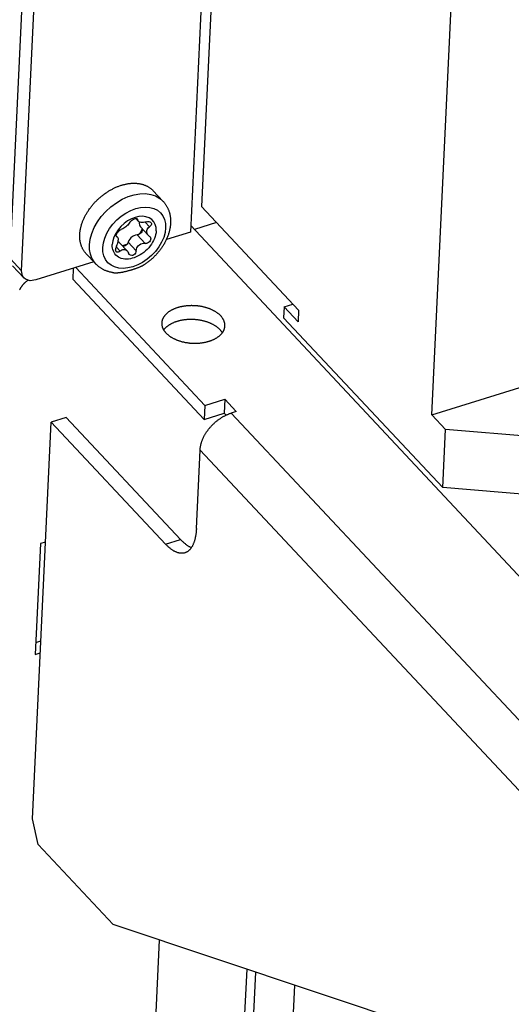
# Model space of a CAD drawing. Extents: x 0 to 594, y 0 to 420.
# Tile 79 of 126: x 492 to 501, y 95 to 113. Entities that reach past the tile are written whole.
import ezdxf

# ---------------------------------------------------------------- set-up
doc = ezdxf.new("R2010")
doc.units = 0
doc.header["$LTSCALE"] = 32.67
doc.layers.get('0').update_dxf_attribs({"linetype": 'CONTINUOUS'})

msp = doc.modelspace()

# ---------------------------------------------------------------- linework, layer by layer
at = {"color": 7, "linetype": 'CONTINUOUS'}
for p, q in [((492.103, 108.41), (493.039, 128.093)), ((492.302, 108.198), (493.238, 127.881)), ((495.704, 118.673), (495.238, 108.872)), ((495.803, 117.169), (495.43, 109.316)), ((499.436, 105.689), (499.78, 112.92)), ((499.436, 105.689), (515.04, 110.534)), ((494.761, 109.41), (494.592, 109.591)), ((495.43, 109.316), (497.12, 107.51)), ((494.287, 109.105), (494.331, 109.059)), ((494.301, 109.105), (494.32, 109.084)), ((494.452, 109.046), (494.529, 108.964)), ((495.692, 109.036), (495.308, 108.917)), ((494.369, 108.962), (494.503, 108.818)), ((495.238, 108.872), (494.821, 108.742)), ((495.244, 108.986), (501.101, 102.727)), ((493.95, 108.803), (493.971, 108.78)), ((493.952, 108.797), (493.96, 108.788)), ((493.96, 108.788), (493.955, 108.792)), ((494.006, 108.686), (494.138, 108.545)), ((494.156, 108.695), (494.295, 108.547)), ((494.311, 108.823), (494.45, 108.675)), ((494.522, 108.802), (494.532, 108.793)), ((493.946, 108.612), (494.014, 108.539)), ((492.103, 108.41), (492.302, 108.198)), ((493.561, 108.351), (492.551, 108.037)), ((492.145, 108.286), (492.343, 108.073)), ((493.202, 108.24), (493.193, 108.054)), ((493.244, 108.253), (495.491, 105.852)), ((495.48, 105.611), (493.193, 108.054)), ((496.868, 107.567), (496.859, 107.379)), ((496.868, 107.567), (497.022, 107.615)), ((497.111, 107.308), (496.868, 107.567)), ((497.12, 107.51), (497.111, 107.308)), ((496.859, 107.379), (499.627, 104.422)), ((495.491, 105.852), (495.838, 105.96)), ((495.838, 105.96), (495.827, 105.719)), ((495.838, 105.96), (496.037, 105.747)), ((495.491, 105.852), (495.48, 105.611)), ((493.079, 105.644), (492.819, 105.563)), ((493.079, 105.644), (495.067, 103.519)), ((495.48, 105.611), (495.827, 105.719)), ((495.827, 105.719), (495.859, 105.684)), ((496.037, 105.747), (495.95, 105.72)), ((506.837, 94.089), (495.95, 105.72)), ((499.675, 105.434), (499.436, 105.689)), ((492.49, 98.654), (492.819, 105.563)), ((492.819, 105.563), (494.807, 103.439)), ((499.627, 104.422), (499.675, 105.434)), ((502.834, 105.167), (499.675, 105.434)), ((495.342, 103.711), (495.407, 105.077)), ((506.343, 93.392), (495.407, 105.077)), ((502.785, 104.155), (499.627, 104.422)), ((492.633, 103.447), (492.541, 101.519)), ((492.719, 103.474), (492.633, 103.447)), ((494.807, 103.439), (495.067, 103.519)), ((492.551, 101.728), (492.638, 101.755)), ((492.541, 101.519), (492.628, 101.546)), ((492.592, 98.207), (492.49, 98.654)), ((493.896, 96.815), (492.592, 98.207)), ((506.309, 92.669), (493.896, 96.815)), ((494.696, 96.547), (494.499, 92.391)), ((496.083, 93.089), (496.223, 96.037)), ((496.232, 92.93), (496.378, 95.986)), ((497.05, 95.761), (496.926, 93.145))]:
    msp.add_line(p, q, dxfattribs=at)
for points in [[(493.593, 108.317), (493.422, 108.499), (493.415, 108.507), (493.409, 108.515), (493.402, 108.522), (493.396, 108.53), (493.39, 108.538), (493.385, 108.547), (493.379, 108.555), (493.374, 108.564), (493.369, 108.573), (493.364, 108.582), (493.359, 108.591), (493.355, 108.6), (493.351, 108.61), (493.347, 108.619), (493.343, 108.629), (493.34, 108.639), (493.336, 108.649), (493.333, 108.659), (493.33, 108.669), (493.328, 108.679), (493.325, 108.69), (493.323, 108.7), (493.321, 108.711), (493.319, 108.722), (493.318, 108.733), (493.317, 108.744), (493.316, 108.755), (493.315, 108.766), (493.314, 108.778), (493.314, 108.789), (493.314, 108.801), (493.314, 108.812), (493.314, 108.824), (493.315, 108.836), (493.316, 108.847), (493.317, 108.859), (493.318, 108.871), (493.319, 108.883), (493.321, 108.895), (493.323, 108.907), (493.325, 108.919), (493.328, 108.932), (493.33, 108.944), (493.333, 108.956), (493.336, 108.968), (493.34, 108.981), (493.343, 108.993), (493.347, 109.005), (493.351, 109.018), (493.355, 109.03), (493.36, 109.042), (493.364, 109.055), (493.369, 109.067), (493.374, 109.079), (493.379, 109.092), (493.385, 109.104), (493.391, 109.116), (493.396, 109.129), (493.403, 109.141), (493.409, 109.153), (493.415, 109.165), (493.422, 109.178), (493.429, 109.19), (493.436, 109.202), (493.443, 109.214), (493.451, 109.226), (493.458, 109.238), (493.466, 109.249), (493.474, 109.261), (493.482, 109.273), (493.491, 109.284), (493.499, 109.296), (493.508, 109.307), (493.517, 109.319), (493.526, 109.33), (493.535, 109.341), (493.544, 109.352), (493.554, 109.363), (493.564, 109.374), (493.573, 109.385), (493.583, 109.395), (493.593, 109.406), (493.604, 109.416), (493.614, 109.427), (493.624, 109.437), (493.635, 109.447), (493.646, 109.457), (493.657, 109.466), (493.668, 109.476), (493.679, 109.485), (493.69, 109.495), (493.701, 109.504), (493.713, 109.513), (493.724, 109.522), (493.736, 109.53), (493.747, 109.539), (493.759, 109.547), (493.771, 109.555), (493.783, 109.563), (493.795, 109.571), (493.807, 109.579), (493.819, 109.587), (493.832, 109.594), (493.844, 109.601), (493.856, 109.608), (493.869, 109.615), (493.881, 109.621), (493.893, 109.628), (493.906, 109.634), (493.918, 109.64), (493.931, 109.646), (493.944, 109.651), (493.956, 109.657), (493.969, 109.662), (493.982, 109.667), (493.994, 109.672), (494.007, 109.676), (494.02, 109.68), (494.032, 109.685), (494.045, 109.689), (494.057, 109.692), (494.07, 109.696), (494.083, 109.699), (494.095, 109.702), (494.108, 109.705), (494.12, 109.708), (494.133, 109.71), (494.145, 109.712), (494.158, 109.714), (494.17, 109.716), (494.182, 109.717), (494.194, 109.719), (494.207, 109.72), (494.219, 109.721), (494.231, 109.721), (494.243, 109.722), (494.255, 109.722), (494.266, 109.722), (494.278, 109.721), (494.29, 109.721), (494.301, 109.72), (494.313, 109.719), (494.324, 109.718), (494.335, 109.717), (494.346, 109.715), (494.357, 109.713), (494.368, 109.711), (494.379, 109.709), (494.39, 109.706), (494.4, 109.703), (494.411, 109.7), (494.421, 109.697), (494.431, 109.694), (494.441, 109.69), (494.451, 109.686), (494.46, 109.682), (494.47, 109.678), (494.479, 109.674), (494.489, 109.669), (494.498, 109.664), (494.506, 109.659), (494.515, 109.654), (494.524, 109.648), (494.532, 109.642), (494.54, 109.637), (494.548, 109.63), (494.556, 109.624), (494.564, 109.618), (494.571, 109.611), (494.579, 109.604), (494.586, 109.597), (494.592, 109.591)], [(493.483, 108.648), (493.496, 108.746), (493.523, 108.847), (493.565, 108.948), (493.621, 109.047), (493.689, 109.143), (493.768, 109.232), (493.857, 109.312), (493.952, 109.383), (494.052, 109.442), (494.156, 109.488), (494.259, 109.52), (494.361, 109.538), (494.459, 109.54), (494.55, 109.528), (494.633, 109.5), (494.706, 109.458), (494.761, 109.41)], [(494.761, 109.41), (494.768, 109.402), (494.775, 109.394), (494.782, 109.386), (494.789, 109.378), (494.795, 109.369), (494.801, 109.361), (494.807, 109.352), (494.813, 109.343), (494.819, 109.334), (494.824, 109.325), (494.83, 109.315), (494.835, 109.306), (494.84, 109.296), (494.844, 109.286), (494.849, 109.276), (494.853, 109.266), (494.857, 109.256), (494.861, 109.246), (494.865, 109.235), (494.868, 109.225), (494.872, 109.214), (494.875, 109.203), (494.878, 109.192), (494.88, 109.181), (494.883, 109.169), (494.885, 109.158), (494.887, 109.146), (494.888, 109.134), (494.89, 109.123), (494.891, 109.111), (494.892, 109.099), (494.893, 109.087), (494.893, 109.074), (494.894, 109.062), (494.894, 109.05), (494.893, 109.037), (494.893, 109.025)], [(493.715, 108.603), (493.726, 108.685), (493.749, 108.768), (493.786, 108.852), (493.833, 108.933), (493.892, 109.011), (493.96, 109.083), (494.036, 109.148), (494.117, 109.203), (494.201, 109.247), (494.287, 109.28), (494.372, 109.3), (494.454, 109.307), (494.531, 109.301), (494.602, 109.282), (494.665, 109.251), (494.718, 109.208), (494.759, 109.154), (494.788, 109.091), (494.805, 109.02), (494.808, 108.943)], [(494.643, 108.891), (494.64, 108.951), (494.626, 109.005), (494.6, 109.052), (494.565, 109.091), (494.519, 109.12), (494.466, 109.138), (494.407, 109.146), (494.344, 109.142), (494.278, 109.126), (494.212, 109.1), (494.147, 109.065), (494.086, 109.02), (494.029, 108.968), (493.98, 108.91), (493.94, 108.848), (493.909, 108.783), (493.889, 108.718), (493.88, 108.655)], [(494.187, 109.043), (494.176, 109.027), (494.163, 109.01), (494.149, 108.994), (494.133, 108.979), (494.117, 108.965), (494.1, 108.951), (494.082, 108.939), (494.065, 108.929), (494.048, 108.921), (494.032, 108.915)], [(494.187, 109.043), (494.198, 109.058), (494.213, 109.072), (494.23, 109.084), (494.249, 109.094), (494.267, 109.102), (494.284, 109.105), (494.299, 109.105), (494.31, 109.102), (494.315, 109.098)], [(494.315, 109.098), (494.318, 109.095), (494.32, 109.084)], [(494.33, 109.059), (494.328, 109.062), (494.322, 109.072), (494.32, 109.084)], [(494.468, 109.05), (494.444, 109.044), (494.422, 109.04), (494.401, 109.039), (494.382, 109.039), (494.365, 109.042), (494.35, 109.046), (494.337, 109.053), (494.33, 109.059)], [(494.354, 109.045), (494.353, 109.043), (494.349, 109.02)], [(494.349, 109.02), (494.351, 108.998), (494.357, 108.979), (494.369, 108.962)], [(494.893, 109.025), (494.892, 109.012), (494.891, 108.999), (494.89, 108.986), (494.888, 108.974), (494.887, 108.961), (494.885, 108.948), (494.882, 108.935), (494.88, 108.922), (494.877, 108.908), (494.874, 108.895), (494.871, 108.882), (494.867, 108.869), (494.864, 108.856), (494.86, 108.843), (494.856, 108.83), (494.851, 108.817), (494.846, 108.804), (494.841, 108.791), (494.836, 108.778), (494.831, 108.765), (494.825, 108.752), (494.819, 108.739), (494.813, 108.726), (494.807, 108.713), (494.801, 108.701), (494.794, 108.688), (494.787, 108.676), (494.78, 108.663), (494.773, 108.651), (494.765, 108.638), (494.758, 108.626), (494.75, 108.614), (494.742, 108.602), (494.733, 108.59), (494.725, 108.578), (494.716, 108.566), (494.707, 108.555), (494.698, 108.543), (494.689, 108.532), (494.68, 108.52), (494.671, 108.509), (494.661, 108.498), (494.651, 108.487), (494.641, 108.476), (494.631, 108.466), (494.621, 108.455), (494.61, 108.445), (494.6, 108.434), (494.589, 108.424), (494.578, 108.414), (494.568, 108.404), (494.556, 108.395), (494.545, 108.385), (494.534, 108.376), (494.523, 108.367), (494.511, 108.358), (494.499, 108.349), (494.488, 108.34), (494.476, 108.331), (494.464, 108.323), (494.452, 108.315), (494.441, 108.308)], [(494.468, 109.05), (494.491, 109.055), (494.513, 109.055), (494.531, 109.052), (494.545, 109.045), (494.552, 109.039)], [(494.552, 109.039), (494.556, 109.034), (494.561, 109.022), (494.561, 109.008)], [(494.808, 108.943), (494.797, 108.862), (494.774, 108.778), (494.737, 108.694), (494.69, 108.613), (494.631, 108.535), (494.563, 108.463), (494.487, 108.398), (494.406, 108.343), (494.322, 108.299), (494.236, 108.267), (494.151, 108.246), (494.069, 108.239), (493.992, 108.245), (493.921, 108.264), (493.858, 108.295), (493.805, 108.338), (493.764, 108.392), (493.735, 108.455), (493.718, 108.526), (493.715, 108.603)], [(494.643, 108.891), (494.64, 108.859), (494.634, 108.826), (494.625, 108.793), (494.613, 108.76), (494.598, 108.726), (494.58, 108.693), (494.56, 108.661), (494.538, 108.63), (494.513, 108.599), (494.486, 108.57), (494.458, 108.543), (494.427, 108.518), (494.396, 108.494), (494.363, 108.473), (494.33, 108.455), (494.296, 108.439), (494.262, 108.425), (494.228, 108.415), (494.194, 108.407), (494.16, 108.402), (494.128, 108.4), (494.096, 108.401), (494.066, 108.406), (494.037, 108.413), (494.011, 108.423), (493.986, 108.436), (493.963, 108.451), (493.943, 108.469), (493.925, 108.49), (493.911, 108.513), (493.898, 108.538), (493.889, 108.565), (493.883, 108.593), (493.88, 108.623), (493.88, 108.655)], [(493.95, 108.818), (493.954, 108.834), (493.962, 108.851), (493.973, 108.868), (493.987, 108.884), (494.002, 108.898), (494.017, 108.908), (494.032, 108.915)], [(494.391, 108.876), (494.38, 108.86), (494.365, 108.845), (494.347, 108.833), (494.329, 108.826), (494.311, 108.823)], [(494.4, 108.926), (494.376, 108.877), (494.345, 108.832)], [(494.402, 108.911), (494.401, 108.9), (494.397, 108.888), (494.391, 108.876)], [(494.4, 108.929), (494.4, 108.927), (494.402, 108.911)], [(494.478, 108.882), (494.481, 108.901), (494.488, 108.917), (494.497, 108.933), (494.511, 108.949), (494.529, 108.964)], [(494.503, 108.818), (494.493, 108.831), (494.485, 108.846), (494.48, 108.863), (494.478, 108.882)], [(494.561, 109.008), (494.556, 108.993), (494.545, 108.978), (494.529, 108.964)], [(493.955, 108.792), (493.953, 108.794), (493.949, 108.804), (493.95, 108.818)], [(493.953, 108.626), (493.966, 108.654), (493.976, 108.681), (493.981, 108.705), (493.984, 108.728)], [(493.96, 108.788), (493.97, 108.781), (493.971, 108.78)], [(493.971, 108.78), (493.977, 108.772), (493.981, 108.76), (493.984, 108.746), (493.984, 108.728)], [(494.006, 108.686), (494, 108.692), (493.981, 108.703)], [(494.156, 108.695), (494.149, 108.677), (494.137, 108.66), (494.123, 108.645), (494.106, 108.633), (494.087, 108.626)], [(494.311, 108.823), (494.284, 108.819), (494.256, 108.808), (494.229, 108.793), (494.205, 108.772), (494.183, 108.748), (494.167, 108.722), (494.156, 108.695)], [(494.295, 108.547), (494.299, 108.572), (494.307, 108.596), (494.32, 108.617), (494.335, 108.635), (494.353, 108.651), (494.375, 108.664), (494.398, 108.672), (494.423, 108.676), (494.45, 108.675)], [(494.549, 108.754), (494.547, 108.735), (494.54, 108.717), (494.528, 108.701), (494.512, 108.688), (494.493, 108.679), (494.472, 108.674), (494.45, 108.675)], [(494.522, 108.802), (494.505, 108.816), (494.503, 108.818)], [(494.532, 108.793), (494.536, 108.789), (494.545, 108.772), (494.549, 108.754)], [(493.593, 108.317), (493.564, 108.351), (493.526, 108.415), (493.5, 108.486), (493.486, 108.565), (493.483, 108.648)], [(493.953, 108.626), (493.946, 108.611), (493.941, 108.596), (493.938, 108.58), (493.938, 108.564)], [(493.95, 108.529), (493.947, 108.534), (493.94, 108.547), (493.938, 108.564)], [(494.014, 108.539), (493.998, 108.527), (493.982, 108.521), (493.968, 108.52), (493.956, 108.524), (493.95, 108.529)], [(494.014, 108.539), (494.03, 108.552), (494.046, 108.562), (494.063, 108.568), (494.08, 108.57), (494.098, 108.569), (494.117, 108.562), (494.134, 108.549), (494.138, 108.545)], [(494.138, 108.661), (494.109, 108.647), (494.057, 108.631)], [(494.087, 108.626), (494.069, 108.622), (494.065, 108.623)], [(494.138, 108.545), (494.149, 108.531), (494.162, 108.505)], [(494.176, 108.482), (494.171, 108.488), (494.162, 108.505)], [(494.295, 108.547), (494.29, 108.525), (494.281, 108.504), (494.269, 108.487), (494.253, 108.474), (494.235, 108.466), (494.217, 108.464), (494.199, 108.467), (494.184, 108.475), (494.176, 108.482)], [(492.344, 108.073), (492.318, 108.111), (492.302, 108.198)], [(493.886, 108.167), (493.874, 108.169), (493.862, 108.171), (493.85, 108.173), (493.839, 108.176), (493.827, 108.179), (493.816, 108.182), (493.805, 108.185), (493.794, 108.189), (493.783, 108.193), (493.773, 108.197), (493.762, 108.201), (493.752, 108.205), (493.741, 108.21), (493.731, 108.215), (493.722, 108.22), (493.712, 108.225), (493.702, 108.23), (493.693, 108.236), (493.684, 108.241), (493.675, 108.247), (493.666, 108.253), (493.657, 108.26), (493.648, 108.266), (493.64, 108.273), (493.632, 108.28), (493.623, 108.287), (493.616, 108.294), (493.608, 108.301), (493.6, 108.309), (493.593, 108.317)], [(493.886, 108.167), (493.887, 108.166), (493.892, 108.166), (493.896, 108.165), (493.901, 108.165), (493.906, 108.164), (493.911, 108.164), (493.916, 108.164), (493.922, 108.163), (493.927, 108.163), (493.933, 108.163), (493.94, 108.163), (493.946, 108.163), (493.953, 108.163), (493.96, 108.163), (493.967, 108.164), (493.975, 108.164), (493.982, 108.165), (493.99, 108.166), (493.999, 108.167), (494.007, 108.167), (494.015, 108.169), (494.024, 108.17), (494.033, 108.171), (494.042, 108.173), (494.051, 108.174), (494.061, 108.176), (494.071, 108.178), (494.08, 108.18), (494.09, 108.182), (494.1, 108.184), (494.111, 108.187), (494.121, 108.189), (494.131, 108.192), (494.142, 108.194), (494.152, 108.197), (494.163, 108.2), (494.174, 108.203), (494.184, 108.206), (494.195, 108.209), (494.206, 108.212), (494.217, 108.215), (494.227, 108.219), (494.238, 108.222), (494.248, 108.225), (494.259, 108.229), (494.269, 108.232), (494.28, 108.236), (494.29, 108.239), (494.3, 108.243), (494.31, 108.246), (494.319, 108.25), (494.329, 108.254), (494.338, 108.257), (494.347, 108.261), (494.356, 108.264), (494.364, 108.268), (494.372, 108.272), (494.38, 108.275), (494.388, 108.279), (494.396, 108.282), (494.403, 108.286), (494.41, 108.29), (494.416, 108.293), (494.423, 108.297), (494.429, 108.3), (494.434, 108.304), (494.44, 108.307), (494.441, 108.308)], [(492.418, 108.036), (492.417, 108.035), (492.411, 108.031), (492.405, 108.026), (492.399, 108.022), (492.393, 108.018), (492.387, 108.013), (492.381, 108.009), (492.376, 108.004), (492.37, 107.999), (492.365, 107.994), (492.359, 107.989), (492.354, 107.984), (492.349, 107.979), (492.344, 107.974), (492.339, 107.969), (492.334, 107.963), (492.329, 107.958), (492.324, 107.952), (492.319, 107.947), (492.315, 107.941), (492.31, 107.935), (492.306, 107.929), (492.302, 107.923), (492.298, 107.918), (492.294, 107.912), (492.29, 107.906), (492.286, 107.9), (492.283, 107.893), (492.279, 107.887), (492.276, 107.881), (492.273, 107.875), (492.27, 107.869), (492.267, 107.863)], [(492.551, 108.037), (492.452, 108.025), (492.37, 108.051), (492.344, 108.073)], [(495.766, 107.411), (495.761, 107.417), (495.755, 107.423), (495.749, 107.429), (495.742, 107.434), (495.736, 107.44), (495.729, 107.446), (495.723, 107.451), (495.716, 107.456), (495.709, 107.462), (495.701, 107.467), (495.694, 107.472), (495.686, 107.477), (495.678, 107.482), (495.671, 107.487), (495.662, 107.492), (495.654, 107.497), (495.646, 107.501), (495.637, 107.506), (495.629, 107.51), (495.62, 107.514), (495.611, 107.519), (495.602, 107.523), (495.592, 107.527), (495.583, 107.531), (495.574, 107.534), (495.564, 107.538), (495.554, 107.542), (495.544, 107.545), (495.535, 107.548), (495.525, 107.552), (495.514, 107.555), (495.504, 107.558), (495.494, 107.56), (495.484, 107.563), (495.473, 107.566), (495.463, 107.568), (495.452, 107.571), (495.441, 107.573), (495.431, 107.575), (495.42, 107.577), (495.409, 107.579), (495.398, 107.58), (495.387, 107.582), (495.376, 107.583), (495.365, 107.585), (495.354, 107.586), (495.343, 107.587), (495.332, 107.588), (495.321, 107.589), (495.31, 107.589), (495.298, 107.59), (495.287, 107.59), (495.276, 107.59), (495.265, 107.591), (495.254, 107.591), (495.243, 107.59), (495.232, 107.59), (495.221, 107.59), (495.21, 107.589), (495.199, 107.588), (495.188, 107.588), (495.177, 107.587), (495.166, 107.586), (495.155, 107.584), (495.144, 107.583), (495.134, 107.582), (495.123, 107.58), (495.112, 107.578), (495.102, 107.576), (495.091, 107.574), (495.081, 107.572), (495.071, 107.57), (495.061, 107.568), (495.05, 107.565), (495.04, 107.562), (495.031, 107.56), (495.021, 107.557), (495.011, 107.554), (495.002, 107.551), (494.992, 107.547), (494.983, 107.544), (494.974, 107.541), (494.965, 107.537), (494.956, 107.533), (494.947, 107.529), (494.938, 107.526), (494.93, 107.522), (494.921, 107.517), (494.913, 107.513), (494.905, 107.509), (494.897, 107.504), (494.89, 107.5), (494.882, 107.495), (494.875, 107.49), (494.867, 107.486), (494.86, 107.481), (494.853, 107.476), (494.847, 107.471), (494.84, 107.465), (494.834, 107.46), (494.828, 107.455), (494.822, 107.449), (494.816, 107.444), (494.811, 107.438), (494.805, 107.433), (494.8, 107.427), (494.795, 107.421), (494.79, 107.415), (494.786, 107.409), (494.781, 107.403), (494.777, 107.397), (494.773, 107.391), (494.77, 107.385), (494.766, 107.379), (494.763, 107.373), (494.76, 107.367), (494.757, 107.36), (494.754, 107.354), (494.752, 107.347), (494.75, 107.341), (494.748, 107.335), (494.746, 107.328), (494.744, 107.322), (494.743, 107.315), (494.742, 107.308), (494.741, 107.302), (494.74, 107.295), (494.74, 107.289)], [(495.755, 107.17), (495.749, 107.176), (495.743, 107.182), (495.737, 107.188), (495.731, 107.193), (495.725, 107.199), (495.718, 107.204), (495.711, 107.21), (495.704, 107.215), (495.697, 107.221), (495.69, 107.226), (495.682, 107.231), (495.675, 107.236), (495.667, 107.241), (495.659, 107.246), (495.651, 107.251), (495.643, 107.256), (495.634, 107.26), (495.626, 107.265), (495.617, 107.269), (495.608, 107.273), (495.599, 107.278), (495.59, 107.282), (495.581, 107.286), (495.572, 107.29), (495.562, 107.293), (495.553, 107.297), (495.543, 107.301), (495.533, 107.304), (495.523, 107.307), (495.513, 107.31), (495.503, 107.314), (495.493, 107.317), (495.482, 107.319), (495.472, 107.322), (495.462, 107.325), (495.451, 107.327), (495.44, 107.33), (495.43, 107.332), (495.419, 107.334), (495.408, 107.336), (495.397, 107.338), (495.387, 107.339), (495.376, 107.341), (495.365, 107.342), (495.354, 107.344), (495.343, 107.345), (495.331, 107.346), (495.32, 107.347), (495.309, 107.348), (495.298, 107.348), (495.287, 107.349), (495.276, 107.349), (495.265, 107.349), (495.254, 107.35), (495.242, 107.35), (495.231, 107.349), (495.22, 107.349), (495.209, 107.349), (495.198, 107.348), (495.187, 107.347), (495.176, 107.347), (495.165, 107.346), (495.154, 107.345), (495.144, 107.343), (495.133, 107.342), (495.122, 107.341), (495.111, 107.339), (495.101, 107.337), (495.09, 107.335), (495.08, 107.333), (495.07, 107.331), (495.059, 107.329), (495.049, 107.326), (495.039, 107.324), (495.029, 107.321), (495.019, 107.319), (495.009, 107.316), (495, 107.313), (494.99, 107.31), (494.981, 107.306), (494.971, 107.303), (494.962, 107.3), (494.953, 107.296), (494.944, 107.292), (494.935, 107.288), (494.927, 107.285), (494.918, 107.28), (494.91, 107.276), (494.902, 107.272), (494.894, 107.268), (494.886, 107.263), (494.878, 107.259), (494.871, 107.254), (494.863, 107.249), (494.856, 107.245), (494.849, 107.24), (494.842, 107.235), (494.835, 107.23), (494.829, 107.224), (494.823, 107.219), (494.816, 107.214), (494.81, 107.208), (494.805, 107.203), (494.799, 107.197), (494.794, 107.192), (494.789, 107.186), (494.784, 107.18), (494.779, 107.174), (494.774, 107.168), (494.773, 107.167)], [(495.839, 107.237), (495.839, 107.244), (495.839, 107.251), (495.839, 107.257), (495.838, 107.264), (495.837, 107.271), (495.837, 107.277), (495.835, 107.284), (495.834, 107.291), (495.832, 107.297), (495.83, 107.304), (495.828, 107.31), (495.826, 107.317), (495.824, 107.323), (495.821, 107.33), (495.818, 107.336), (495.815, 107.343), (495.811, 107.349), (495.808, 107.356), (495.804, 107.362), (495.8, 107.368), (495.796, 107.375), (495.791, 107.381), (495.787, 107.387), (495.782, 107.393), (495.777, 107.399), (495.772, 107.405), (495.766, 107.411)], [(494.74, 107.289), (494.74, 107.282), (494.74, 107.275), (494.74, 107.269), (494.741, 107.262), (494.741, 107.256), (494.742, 107.249), (494.743, 107.242), (494.745, 107.236), (494.746, 107.229), (494.748, 107.222), (494.75, 107.216), (494.753, 107.209), (494.755, 107.203), (494.758, 107.196), (494.761, 107.19), (494.764, 107.183), (494.767, 107.177), (494.771, 107.171), (494.775, 107.164), (494.779, 107.158), (494.783, 107.152), (494.787, 107.145), (494.792, 107.139), (494.797, 107.133), (494.802, 107.127), (494.807, 107.121), (494.813, 107.115)], [(494.813, 107.115), (494.818, 107.109), (494.824, 107.103), (494.83, 107.098), (494.836, 107.092), (494.843, 107.086), (494.849, 107.081), (494.856, 107.075), (494.863, 107.07), (494.87, 107.065), (494.877, 107.059), (494.885, 107.054), (494.892, 107.049), (494.9, 107.044), (494.908, 107.039), (494.916, 107.034), (494.925, 107.03), (494.933, 107.025), (494.942, 107.021), (494.95, 107.016), (494.959, 107.012), (494.968, 107.008), (494.977, 107.004), (494.986, 107), (494.996, 106.996), (495.005, 106.992), (495.015, 106.988), (495.025, 106.985), (495.034, 106.981), (495.044, 106.978), (495.054, 106.975), (495.064, 106.972), (495.075, 106.969), (495.085, 106.966), (495.095, 106.963), (495.106, 106.961), (495.116, 106.958), (495.127, 106.956), (495.138, 106.953), (495.148, 106.951), (495.159, 106.949), (495.17, 106.948), (495.181, 106.946), (495.192, 106.944), (495.203, 106.943), (495.214, 106.942), (495.225, 106.94), (495.236, 106.939), (495.247, 106.938), (495.258, 106.938), (495.269, 106.937), (495.28, 106.936), (495.291, 106.936), (495.303, 106.936), (495.314, 106.936), (495.325, 106.936), (495.336, 106.936), (495.347, 106.936), (495.358, 106.937), (495.369, 106.937), (495.38, 106.938), (495.391, 106.939), (495.402, 106.94), (495.413, 106.941), (495.424, 106.942), (495.435, 106.943), (495.445, 106.945), (495.456, 106.946), (495.467, 106.948), (495.477, 106.95), (495.487, 106.952), (495.498, 106.954), (495.508, 106.956), (495.518, 106.959), (495.528, 106.961), (495.538, 106.964), (495.548, 106.967), (495.558, 106.97), (495.568, 106.973), (495.577, 106.976), (495.587, 106.979), (495.596, 106.982), (495.605, 106.986), (495.614, 106.989), (495.623, 106.993), (495.632, 106.997), (495.64, 107.001), (495.649, 107.005), (495.657, 107.009), (495.666, 107.013), (495.674, 107.017), (495.681, 107.022), (495.689, 107.026), (495.697, 107.031), (495.704, 107.036), (495.711, 107.041), (495.718, 107.046), (495.725, 107.051), (495.732, 107.056), (495.738, 107.061), (495.745, 107.066), (495.751, 107.071), (495.757, 107.077), (495.763, 107.082), (495.768, 107.088), (495.774, 107.094), (495.779, 107.099), (495.784, 107.105), (495.789, 107.111), (495.793, 107.117), (495.797, 107.123), (495.802, 107.129), (495.806, 107.135), (495.809, 107.141), (495.813, 107.147), (495.816, 107.153), (495.819, 107.16), (495.822, 107.166), (495.825, 107.172), (495.827, 107.179), (495.829, 107.185), (495.831, 107.192), (495.833, 107.198), (495.834, 107.205), (495.836, 107.211), (495.837, 107.218), (495.838, 107.224), (495.838, 107.231), (495.839, 107.237)], [(495.794, 107.118), (495.793, 107.121), (495.789, 107.127), (495.784, 107.134), (495.78, 107.14), (495.775, 107.146), (495.77, 107.152), (495.765, 107.158), (495.76, 107.164), (495.755, 107.17)], [(495.407, 105.077), (495.408, 105.086), (495.409, 105.096), (495.41, 105.105), (495.411, 105.115), (495.412, 105.125), (495.414, 105.134), (495.415, 105.144), (495.417, 105.154), (495.419, 105.164), (495.422, 105.174), (495.424, 105.184), (495.427, 105.194), (495.43, 105.204), (495.433, 105.214), (495.436, 105.224), (495.44, 105.233), (495.444, 105.243), (495.447, 105.253), (495.451, 105.263), (495.456, 105.273), (495.46, 105.283), (495.465, 105.293), (495.469, 105.303), (495.474, 105.313), (495.48, 105.323), (495.485, 105.333), (495.49, 105.343), (495.496, 105.352), (495.502, 105.362), (495.508, 105.372), (495.514, 105.381), (495.52, 105.391), (495.527, 105.4), (495.533, 105.41), (495.54, 105.419), (495.547, 105.428), (495.554, 105.438), (495.561, 105.447), (495.568, 105.456), (495.576, 105.465), (495.583, 105.474), (495.591, 105.482), (495.599, 105.491), (495.607, 105.5), (495.615, 105.508), (495.623, 105.517), (495.632, 105.525), (495.64, 105.533), (495.649, 105.541), (495.658, 105.549), (495.666, 105.557), (495.675, 105.565), (495.684, 105.572), (495.693, 105.58), (495.702, 105.587), (495.712, 105.594), (495.721, 105.601), (495.73, 105.608), (495.74, 105.615), (495.75, 105.622), (495.759, 105.628), (495.769, 105.634), (495.779, 105.641), (495.788, 105.647), (495.798, 105.653), (495.808, 105.658), (495.818, 105.664), (495.828, 105.669), (495.838, 105.674), (495.848, 105.679), (495.859, 105.684), (495.869, 105.689), (495.879, 105.693), (495.889, 105.698), (495.899, 105.702), (495.909, 105.706), (495.92, 105.71), (495.93, 105.713), (495.94, 105.717), (495.95, 105.72)], [(495.342, 103.711), (495.342, 103.697), (495.341, 103.683), (495.34, 103.67), (495.339, 103.657), (495.337, 103.644), (495.336, 103.631), (495.334, 103.618), (495.332, 103.605), (495.331, 103.593), (495.328, 103.581), (495.326, 103.569), (495.324, 103.557), (495.321, 103.545), (495.319, 103.534), (495.316, 103.523), (495.313, 103.512), (495.31, 103.501), (495.307, 103.491), (495.304, 103.48), (495.3, 103.47), (495.297, 103.46), (495.293, 103.451), (495.289, 103.442), (495.285, 103.432), (495.281, 103.423), (495.277, 103.415), (495.272, 103.406), (495.268, 103.398), (495.263, 103.39), (495.258, 103.383), (495.253, 103.375), (495.248, 103.368), (495.243, 103.361), (495.238, 103.355), (495.233, 103.348), (495.227, 103.342), (495.222, 103.337), (495.216, 103.331), (495.21, 103.326), (495.204, 103.321), (495.198, 103.316), (495.192, 103.312), (495.186, 103.307), (495.18, 103.304), (495.173, 103.3), (495.167, 103.297), (495.16, 103.294), (495.153, 103.291), (495.146, 103.288), (495.142, 103.287)], [(495.142, 103.287), (495.139, 103.286), (495.132, 103.284), (495.125, 103.283), (495.118, 103.281), (495.111, 103.28), (495.104, 103.28), (495.096, 103.279), (495.089, 103.279), (495.081, 103.279), (495.074, 103.279), (495.066, 103.28), (495.058, 103.281), (495.05, 103.282), (495.043, 103.284), (495.035, 103.286), (495.027, 103.288), (495.019, 103.29), (495.01, 103.293), (495.002, 103.296), (494.994, 103.299), (494.986, 103.302), (494.978, 103.306), (494.969, 103.31), (494.961, 103.315), (494.953, 103.319), (494.944, 103.324), (494.936, 103.329), (494.927, 103.335), (494.919, 103.341), (494.91, 103.347), (494.902, 103.353), (494.893, 103.359), (494.885, 103.366), (494.876, 103.373), (494.867, 103.38), (494.859, 103.388), (494.85, 103.396), (494.842, 103.404), (494.833, 103.412), (494.824, 103.421), (494.816, 103.43), (494.807, 103.439)], [(495.067, 103.519), (495.076, 103.51), (495.084, 103.501), (495.093, 103.493), (495.102, 103.485), (495.11, 103.477), (495.119, 103.469), (495.127, 103.461), (495.136, 103.454), (495.145, 103.447), (495.153, 103.44), (495.162, 103.434), (495.17, 103.427), (495.179, 103.421), (495.187, 103.416), (495.196, 103.41), (495.204, 103.405), (495.213, 103.4), (495.221, 103.395), (495.229, 103.391), (495.238, 103.387), (495.246, 103.383), (495.254, 103.38), (495.256, 103.379)]]:
    msp.add_lwpolyline(points, dxfattribs=at)

doc.saveas('drawing.dxf')
